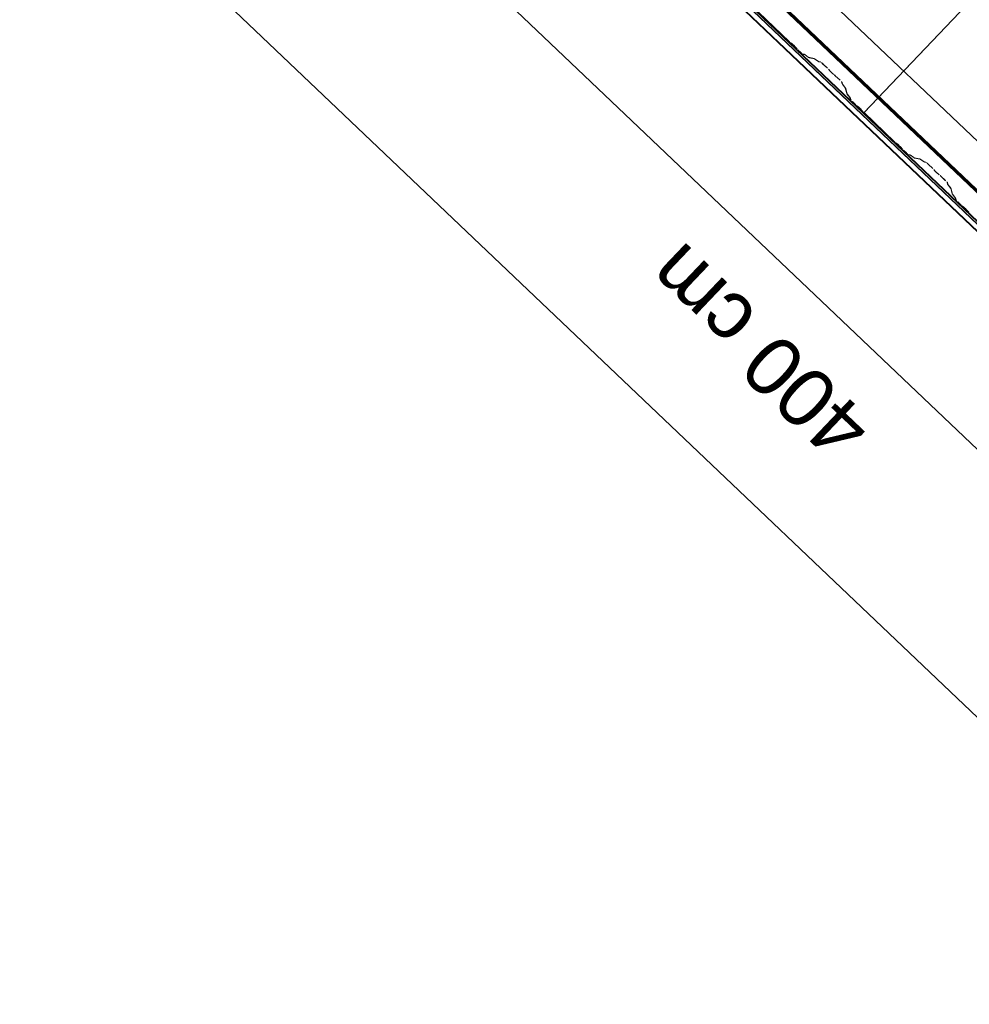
# Model space of a CAD drawing. Header units: metres. Extents: x 32343131.6 to 32343183.7, y 5699223.3 to 5699275.1.
# Tile 110 of 190: x 32343163.3 to 32343165.8, y 5699223.3 to 5699225.8. Entities that reach past the tile are written whole.
import ezdxf

# ---------------------------------------------------------------- set-up
doc = ezdxf.new("R2010")
doc.units = ezdxf.units.M
for name, color, linetype, lineweight in [('0-1', 7, 'Continuous', 5), ('A-ANNO-DIMS', 7, 'Continuous', 9), ('A-ANNO-DIMS-50', 7, 'Continuous', 9)]:
    doc.layers.add(name, color=color, linetype=linetype, lineweight=lineweight)
for name, color, linetype, lineweight, true_color in [('A-ROOF-1', 7, 'Continuous', 5, 0xcccccc), ('E-POWR-CNDT-1', 5, 'Continuous', 70, 0x0000ff), ('S-BEAM-1', 7, 'Continuous', 5, 0xcccccc)]:
    doc.layers.add(name, color=color, linetype=linetype, lineweight=lineweight, true_color=true_color)
doc.styles.add('Arial', font='arial.ttf', dxfattribs={"height": 0.15})
doc.dimstyles.new('Blitzschutz', dxfattribs={"dimscale": 0.3048, "dimtxt": 0.153039, "dimasz": 0.492126, "dimexe": 0.393701, "dimexo": 0.0625, "dimgap": 0.287073, "dimtad": 1, "dimlfac": 100, "dimrnd": 0.01, "dimdsep": 46, "dimtxsty": 'Arial', "dimblk1": 'OBLIQUE', "dimblk2": 'OBLIQUE', "dimsah": 1, "dimcen": 0.09, "dimdle": 0.393701, "dimadec": 0, "dimazin": 0, "dimtfac": 1, "dimtdec": 4, "dimtix": 1, "dimtmove": 0, "dimatfit": 3, "dimfxl": 0.393701, "dimfxlon": 1, "dimtvp": 1, "dimtfill": 1, "dimtolj": 1, "dimtzin": 0, "dimarcsym": 2})

# ---------------------------------------------------------------- blocks, each defined once
blk = doc.blocks.new('Ortgang Hochpunkt - Ortgang Hochpunkt-3544340-TGA_190_LP5_GR_DA-TGA-01_G_')
at = {"layer": 'A-ROOF-1'}
for p, q in [((89.4753, -25.0355), (54.6993, 8.0497)), ((89.3588, -25.1579), (54.5828, 7.9273)), ((54.5837, 7.9281), (89.3597, -25.1571)), ((89.4753, -25.0355), (54.8986, 7.8602)), ((89.3684, -25.1479), (86.4615, -22.3823)), ((89.3689, -25.1474), (86.4659, -22.3855)), ((89.3719, -25.1441), (86.4782, -22.3911)), ((89.3726, -25.1435), (86.4804, -22.392))]:
    blk.add_line(p, q, dxfattribs=at)
blk = doc.blocks.new('ARC_190_LPX_FM_Stellplätze_rvt-1-TGA_190_LP5_GR_DA-TGA-01_G_')
at = {"layer": 'S-BEAM-1'}
for p, q in [((32343165.5106, 5699225.5938), (32343173.7729, 5699234.2783)), ((32343165.5106, 5699225.5938), (32343173.7729, 5699234.2783)), ((32343165.5107, 5699225.5939), (32343173.773, 5699234.2784)), ((32343165.5107, 5699225.5939), (32343173.773, 5699234.2784)), ((32343165.239, 5699225.8523), (32343165.3178, 5699225.7773)), ((32343165.3179, 5699225.7774), (32343165.2391, 5699225.8524)), ((32343165.3258, 5699225.7708), (32343165.321, 5699225.7746)), ((32343165.3218, 5699225.7738), (32343165.3265, 5699225.77)), ((32343165.3327, 5699225.7641), (32343165.3367, 5699225.7596)), ((32343165.3375, 5699225.7589), (32343165.3335, 5699225.7635)), ((32343165.3404, 5699225.7558), (32343165.3479, 5699225.7486)), ((32343165.348, 5699225.7487), (32343165.3405, 5699225.7559)), ((32343165.3571, 5699225.7441), (32343165.3526, 5699225.745)), ((32343165.3537, 5699225.7439), (32343165.3581, 5699225.743)), ((32343165.3673, 5699225.7368), (32343165.3581, 5699225.7435)), ((32343165.3589, 5699225.7426), (32343165.3681, 5699225.7359)), ((32343165.3825, 5699225.7334), (32343165.3681, 5699225.7364)), ((32343165.3691, 5699225.7353), (32343165.3836, 5699225.7324)), ((32343165.3927, 5699225.7262), (32343165.3835, 5699225.7328)), ((32343165.3844, 5699225.7319), (32343165.3936, 5699225.7253)), ((32343165.3985, 5699225.7247), (32343165.3935, 5699225.7257)), ((32343165.3946, 5699225.7247), (32343165.3995, 5699225.7237)), ((32343165.4166, 5699225.7083), (32343165.4042, 5699225.72)), ((32343165.4042, 5699225.7199), (32343165.4165, 5699225.7082)), ((32343165.4199, 5699225.7046), (32343165.4217, 5699225.7024)), ((32343165.4226, 5699225.7016), (32343165.4209, 5699225.7038)), ((32343165.4321, 5699225.6931), (32343165.4298, 5699225.6948)), ((32343165.4307, 5699225.6939), (32343165.433, 5699225.6922)), ((32343165.4367, 5699225.6889), (32343165.449, 5699225.6772)), ((32343165.4491, 5699225.6773), (32343165.4368, 5699225.689)), ((32343165.453, 5699225.6728), (32343165.4543, 5699225.6679)), ((32343165.4554, 5699225.6669), (32343165.4541, 5699225.6718)), ((32343165.4549, 5699225.6669), (32343165.462, 5699225.6581)), ((32343165.463, 5699225.6573), (32343165.4559, 5699225.6661)), ((32343165.4625, 5699225.6573), (32343165.4662, 5699225.643)), ((32343165.4673, 5699225.642), (32343165.4636, 5699225.6563)), ((32343165.4668, 5699225.642), (32343165.4739, 5699225.6332)), ((32343165.4749, 5699225.6324), (32343165.4678, 5699225.6412)), ((32343165.4744, 5699225.6324), (32343165.4755, 5699225.628)), ((32343165.4766, 5699225.627), (32343165.4755, 5699225.6314)), ((32343165.4805, 5699225.6225), (32343165.488, 5699225.6153)), ((32343165.4881, 5699225.6154), (32343165.4806, 5699225.6226)), ((32343165.4961, 5699225.6088), (32343165.4913, 5699225.6126)), ((32343165.492, 5699225.6118), (32343165.4968, 5699225.608)), ((32343165.5029, 5699225.6022), (32343165.5069, 5699225.5976)), ((32343165.5078, 5699225.5969), (32343165.5037, 5699225.6015)), ((32343165.5107, 5699225.5939), (32343165.5106, 5699225.5938)), ((32343165.5106, 5699225.5938), (32343165.5107, 5699225.5939)), ((32343165.5106, 5699225.5938), (32343165.5895, 5699225.5188)), ((32343165.5896, 5699225.5189), (32343165.5107, 5699225.5939)), ((32343165.5975, 5699225.5123), (32343165.5927, 5699225.5161)), ((32343165.5934, 5699225.5153), (32343165.5982, 5699225.5115)), ((32343165.6043, 5699225.5057), (32343165.6084, 5699225.5011)), ((32343165.6092, 5699225.5004), (32343165.6052, 5699225.505)), ((32343165.6121, 5699225.4973), (32343165.6196, 5699225.4902)), ((32343165.6197, 5699225.4903), (32343165.6122, 5699225.4974)), ((32343165.6287, 5699225.4856), (32343165.6243, 5699225.4865)), ((32343165.6254, 5699225.4854), (32343165.6298, 5699225.4845)), ((32343165.639, 5699225.4783), (32343165.6297, 5699225.485)), ((32343165.6306, 5699225.4841), (32343165.6398, 5699225.4774)), ((32343165.6542, 5699225.4749), (32343165.6398, 5699225.4779)), ((32343165.6408, 5699225.4768), (32343165.6553, 5699225.4739)), ((32343165.6644, 5699225.4677), (32343165.6552, 5699225.4744)), ((32343165.6561, 5699225.4734), (32343165.6653, 5699225.4668)), ((32343165.6702, 5699225.4662), (32343165.6652, 5699225.4672)), ((32343165.6663, 5699225.4662), (32343165.6712, 5699225.4652)), ((32343165.6758, 5699225.4614), (32343165.6882, 5699225.4497)), ((32343165.6883, 5699225.4498), (32343165.6759, 5699225.4615)), ((32343165.6916, 5699225.4461), (32343165.6934, 5699225.4439)), ((32343165.6943, 5699225.4431), (32343165.6925, 5699225.4453)), ((32343165.7038, 5699225.4346), (32343165.7015, 5699225.4363)), ((32343165.7024, 5699225.4354), (32343165.7046, 5699225.4337)), ((32343165.7084, 5699225.4305), (32343165.7207, 5699225.4187)), ((32343165.7208, 5699225.4188), (32343165.7085, 5699225.4306)), ((32343165.7247, 5699225.4143), (32343165.726, 5699225.4094)), ((32343165.727, 5699225.4084), (32343165.7258, 5699225.4133)), ((32343165.7266, 5699225.4085), (32343165.7337, 5699225.3996)), ((32343165.7347, 5699225.3988), (32343165.7275, 5699225.4077)), ((32343165.7342, 5699225.3988), (32343165.7379, 5699225.3845)), ((32343165.7389, 5699225.3835), (32343165.7353, 5699225.3978)), ((32343165.7385, 5699225.3836), (32343165.7456, 5699225.3747)), ((32343165.7466, 5699225.3739), (32343165.7394, 5699225.3827)), ((32343165.7461, 5699225.3739), (32343165.7472, 5699225.3695)), ((32343165.7483, 5699225.3685), (32343165.7472, 5699225.3729)), ((32343165.7522, 5699225.364), (32343165.7597, 5699225.3568)), ((32343165.7598, 5699225.3569), (32343165.7523, 5699225.3641)), ((32343165.7678, 5699225.3503), (32343165.763, 5699225.3541)), ((32343165.7637, 5699225.3533), (32343165.7685, 5699225.3495)), ((32343165.7746, 5699225.3437), (32343165.7786, 5699225.3391)), ((32343165.7795, 5699225.3385), (32343165.7754, 5699225.343))]:
    blk.add_line(p, q, dxfattribs=at)
for centre, major_axis, ratio, start_param, end_param in [((32343165.3182, 5699225.7778), (-0.00543, 0.00517), 0.087156, 1.570796, 2.355304), ((32343165.3182, 5699225.7778), (-0.00435, 0.00414), 0.087156, 1.570796, 2.355303), ((32343165.3293, 5699225.7668), (-0.00543, 0.00517), 0.087156, 3.927882, 5.496895), ((32343165.3293, 5699225.7668), (-0.00435, 0.00414), 0.087156, 3.927884, 5.496895), ((32343165.3408, 5699225.7563), (-0.00543, 0.00517), 0.087156, 0.78629, 1.570796), ((32343165.3408, 5699225.7563), (-0.00435, 0.00414), 0.087156, 0.786286, 1.570796), ((32343165.3484, 5699225.7491), (-0.00543, 0.00517), 0.087156, 1.570796, 3.003604), ((32343165.3484, 5699225.7491), (-0.00435, 0.00414), 0.087156, 1.570796, 3.003604), ((32343165.3624, 5699225.7389), (-0.00543, 0.00517), 0.087156, 5.711273, 6.145196), ((32343165.3624, 5699225.7389), (-0.00435, 0.00414), 0.087156, 5.71127, 6.145197), ((32343165.3638, 5699225.7405), (-0.00435, 0.00414), 0.087156, 2.56968, 3.003603), ((32343165.3638, 5699225.7405), (-0.00543, 0.00517), 0.087156, 2.569681, 3.003608), ((32343165.3879, 5699225.7282), (-0.00543, 0.00517), 0.087156, 5.711273, 6.145196), ((32343165.3879, 5699225.7282), (-0.00435, 0.00414), 0.087156, 5.711273, 6.145196), ((32343165.3893, 5699225.7299), (-0.00435, 0.00414), 0.087156, 2.56968, 3.003604), ((32343165.3893, 5699225.7299), (-0.00543, 0.00517), 0.087156, 2.56968, 3.003607), ((32343165.4038, 5699225.7195), (-0.00543, 0.00517), 0.087156, 4.712389, 6.1452), ((32343165.4038, 5699225.7195), (-0.00435, 0.00414), 0.087155, 4.712389, 6.145197), ((32343165.4161, 5699225.7078), (-0.00435, 0.00414), 0.087156, 3.741007, 4.712389), ((32343165.4161, 5699225.7078), (-0.00543, 0.00517), 0.087156, 3.74101, 4.712389), ((32343165.4264, 5699225.6984), (-0.00543, 0.00517), 0.087156, 0.599417, 2.542175), ((32343165.4264, 5699225.6984), (-0.00435, 0.00414), 0.087156, 0.599417, 2.542176), ((32343165.4363, 5699225.6886), (-0.00543, 0.00517), 0.087156, 4.712389, 5.683769), ((32343165.4363, 5699225.6886), (-0.00435, 0.00414), 0.087155, 4.712389, 5.683769), ((32343165.4487, 5699225.6768), (-0.00435, 0.00414), 0.087156, 3.279584, 4.712389), ((32343165.4487, 5699225.6768), (-0.00543, 0.00517), 0.087156, 3.279581, 4.712389), ((32343165.4597, 5699225.6629), (-0.00543, 0.00517), 0.087156, 0.137989, 0.571913), ((32343165.4597, 5699225.6629), (-0.00435, 0.00414), 0.087156, 0.137986, 0.571912), ((32343165.4582, 5699225.6614), (-0.00435, 0.00414), 0.087155, 3.279587, 3.713505), ((32343165.4582, 5699225.6614), (-0.00543, 0.00517), 0.087156, 3.279581, 3.713503), ((32343165.4716, 5699225.6379), (-0.00543, 0.00517), 0.087156, 0.137989, 0.571911), ((32343165.4716, 5699225.6379), (-0.00435, 0.00414), 0.087156, 0.137991, 0.571912), ((32343165.4701, 5699225.6364), (-0.00435, 0.00414), 0.087156, 3.27958, 3.713505), ((32343165.4701, 5699225.6364), (-0.00543, 0.00517), 0.087156, 3.279581, 3.713506), ((32343165.481, 5699225.6229), (-0.00543, 0.00517), 0.087156, 0.137989, 1.570796), ((32343165.481, 5699225.6229), (-0.00435, 0.00414), 0.087156, 0.137991, 1.570796), ((32343165.4885, 5699225.6158), (-0.00543, 0.00517), 0.087156, 1.570796, 2.355306), ((32343165.4885, 5699225.6158), (-0.00435, 0.00414), 0.087156, 1.570796, 2.355302), ((32343165.4996, 5699225.6048), (-0.00543, 0.00517), 0.087156, 3.927883, 5.496893), ((32343165.4996, 5699225.6048), (-0.00435, 0.00414), 0.087155, 3.927882, 5.496896), ((32343165.5111, 5699225.5943), (-0.00543, 0.00517), 0.087156, 0.78629, 1.570796), ((32343165.5111, 5699225.5943), (-0.00435, 0.00414), 0.087156, 0.786288, 1.570796), ((32343165.5899, 5699225.5193), (-0.00543, 0.00517), 0.087156, 1.570796, 2.355304), ((32343165.5899, 5699225.5193), (-0.00435, 0.00414), 0.087156, 1.570797, 2.355303), ((32343165.601, 5699225.5083), (-0.00543, 0.00517), 0.087156, 3.927882, 5.496895), ((32343165.601, 5699225.5083), (-0.00435, 0.00414), 0.087156, 3.927883, 5.496895), ((32343165.6125, 5699225.4978), (-0.00543, 0.00517), 0.087156, 0.78629, 1.570796), ((32343165.6125, 5699225.4978), (-0.00435, 0.00414), 0.087156, 0.786286, 1.570796), ((32343165.62, 5699225.4906), (-0.00543, 0.00517), 0.087156, 1.570796, 3.003603), ((32343165.62, 5699225.4906), (-0.00435, 0.00414), 0.087155, 1.570796, 3.003604), ((32343165.6341, 5699225.4804), (-0.00543, 0.00517), 0.087156, 5.711273, 6.145196), ((32343165.6341, 5699225.4804), (-0.00435, 0.00414), 0.087156, 5.711273, 6.145196), ((32343165.6355, 5699225.482), (-0.00435, 0.00414), 0.087156, 2.569681, 3.003603), ((32343165.6355, 5699225.482), (-0.00543, 0.00517), 0.087155, 2.569681, 3.003601), ((32343165.6595, 5699225.4698), (-0.00543, 0.00517), 0.087156, 5.711273, 6.145197), ((32343165.6595, 5699225.4698), (-0.00435, 0.00414), 0.087156, 5.711271, 6.145196), ((32343165.661, 5699225.4714), (-0.00435, 0.00414), 0.087156, 2.569685, 3.003603), ((32343165.661, 5699225.4714), (-0.00543, 0.00517), 0.087155, 2.569681, 3.003601), ((32343165.6755, 5699225.4611), (-0.00543, 0.00517), 0.087156, 4.712389, 6.1452), ((32343165.6755, 5699225.4611), (-0.00435, 0.00414), 0.087156, 4.712389, 6.145196), ((32343165.6878, 5699225.4493), (-0.00435, 0.00414), 0.087156, 3.741013, 4.712389), ((32343165.6878, 5699225.4493), (-0.00543, 0.00517), 0.087156, 3.74101, 4.712389), ((32343165.6981, 5699225.4399), (-0.00543, 0.00517), 0.087156, 0.599418, 2.542176), ((32343165.6981, 5699225.4399), (-0.00435, 0.00414), 0.087156, 0.599418, 2.542176), ((32343165.708, 5699225.4301), (-0.00543, 0.00517), 0.087156, 4.712389, 5.683769), ((32343165.708, 5699225.4301), (-0.00435, 0.00414), 0.087156, 4.712389, 5.683768), ((32343165.7204, 5699225.4184), (-0.00435, 0.00414), 0.087156, 3.27958, 4.712389), ((32343165.7204, 5699225.4184), (-0.00543, 0.00517), 0.087156, 3.279581, 4.712389), ((32343165.7314, 5699225.4044), (-0.00543, 0.00517), 0.087156, 0.137989, 0.571912), ((32343165.7314, 5699225.4044), (-0.00435, 0.00414), 0.087156, 0.137987, 0.571912), ((32343165.7298, 5699225.4029), (-0.00435, 0.00414), 0.087156, 3.279583, 3.713505), ((32343165.7298, 5699225.4029), (-0.00543, 0.00517), 0.087156, 3.279581, 3.713502), ((32343165.7433, 5699225.3795), (-0.00543, 0.00517), 0.087156, 0.137989, 0.57191), ((32343165.7433, 5699225.3795), (-0.00435, 0.00414), 0.087155, 0.137989, 0.571912), ((32343165.7417, 5699225.378), (-0.00435, 0.00414), 0.087156, 3.279583, 3.713505), ((32343165.7417, 5699225.378), (-0.00543, 0.00517), 0.087156, 3.279581, 3.713506), ((32343165.7527, 5699225.3645), (-0.00543, 0.00517), 0.087156, 0.137989, 1.570796), ((32343165.7527, 5699225.3645), (-0.00435, 0.00414), 0.087156, 0.137987, 1.570796), ((32343165.7602, 5699225.3573), (-0.00543, 0.00517), 0.087156, 1.570796, 2.355306), ((32343165.7602, 5699225.3573), (-0.00435, 0.00414), 0.087156, 1.570796, 2.355302), ((32343165.7713, 5699225.3463), (-0.00543, 0.00517), 0.087156, 3.927883, 5.496893), ((32343165.7713, 5699225.3463), (-0.00435, 0.00414), 0.087155, 3.927884, 5.496896), ((32343165.7828, 5699225.3358), (-0.00543, 0.00517), 0.087156, 0.78629, 1.570796), ((32343165.7828, 5699225.3358), (-0.00435, 0.00414), 0.087156, 0.786289, 1.570796)]:
    blk.add_ellipse(centre, major_axis=major_axis, ratio=ratio, start_param=start_param, end_param=end_param, dxfattribs=at)
at = {"layer": 'A-ROOF-1'}
blk.add_blockref('Ortgang Hochpunkt - Ortgang Hochpunkt-3544340-TGA_190_LP5_GR_DA-TGA-01_G_', (32343077.7673, 5699249.1855), dxfattribs=at)
blk = doc.blocks.new('DIMBLOCK1-TGA_190_LP5_GR_DA-TGA-01_G_')
at = {"layer": 'A-ANNO-DIMS-50', "transparency": 16777216}
for p, q in [((32343163.934, 5699226.5045), (32343164.0167, 5699226.5914)), ((32343163.934, 5699226.5045), (32343163.8513, 5699226.4176)), ((32343166.9189, 5699223.6647), (32343163.934, 5699226.5045)), ((32343166.832, 5699223.7474), (32343166.9147, 5699223.8343)), ((32343166.832, 5699223.7474), (32343166.7493, 5699223.6605))]:
    blk.add_line(p, q, dxfattribs=at)
at = {"layer": 'A-ANNO-DIMS-50', "lineweight": 35, "transparency": 16777216}
for p, q in [((32343163.934, 5699226.5045), (32343163.828, 5699226.5019)), ((32343163.934, 5699226.5045), (32343164.04, 5699226.5071)), ((32343166.832, 5699223.7474), (32343166.726, 5699223.7448)), ((32343166.832, 5699223.7474), (32343166.938, 5699223.75))]:
    blk.add_line(p, q, dxfattribs=at)
at = {"layer": 'A-ANNO-DIMS-50', "color": 0, "transparency": 16777216, "insert": (32343165.4366, 5699224.6853), "char_height": 0.15, "width": 0.822172, "attachment_point": 1, "rotation": 136.4273, "line_spacing_factor": 0.941778, "style": 'Arial', "bg_fill": 3, "box_fill_scale": 1.25, "bg_fill_color": 256, "bg_fill_true_color": 13158600, "bg_fill_transparency": 0}
blk.add_mtext('400 cm', dxfattribs=at)
blk = doc.blocks.new('_Oblique')
at = {"color": 0, "linetype": 'ByBlock', "lineweight": -2}
blk.add_line((-0.5, -0.5), (0.5, 0.5), dxfattribs=at)
blk = doc.blocks.new('DIMBLOCK8-TGA_190_LP5_GR_DA-TGA-01_G_')
at = {"layer": 'A-ANNO-DIMS-50', "transparency": 16777216}
for p, q in [((32343157.7934, 5699231.6564), (32343157.8761, 5699231.7434)), ((32343157.7934, 5699231.6564), (32343157.7106, 5699231.5695)), ((32343166.5743, 5699223.3024), (32343157.7934, 5699231.6564)), ((32343166.4874, 5699223.3851), (32343166.5701, 5699223.4721)), ((32343166.4874, 5699223.3851), (32343166.4046, 5699223.2982))]:
    blk.add_line(p, q, dxfattribs=at)
at = {"layer": 'A-ANNO-DIMS-50', "lineweight": 35, "transparency": 16777216}
for p, q in [((32343157.7934, 5699231.6564), (32343157.6873, 5699231.6538)), ((32343157.7934, 5699231.6564), (32343157.8994, 5699231.6591)), ((32343166.4874, 5699223.3851), (32343166.3813, 5699223.3825)), ((32343166.4874, 5699223.3851), (32343166.5934, 5699223.3878))]:
    blk.add_line(p, q, dxfattribs=at)
at = {"layer": 'A-ANNO-DIMS-50', "color": 0, "transparency": 16777216, "insert": (32343162.2358, 5699227.0404), "char_height": 0.15, "width": 0.960613, "attachment_point": 1, "rotation": 136.4273, "line_spacing_factor": 0.941778, "style": 'Arial', "bg_fill": 3, "box_fill_scale": 1.25, "bg_fill_color": 256, "bg_fill_true_color": 13158600, "bg_fill_transparency": 0}
blk.add_mtext('1200 cm', dxfattribs=at)

msp = doc.modelspace()

# ---------------------------------------------------------------- linework, layer by layer
at = {"layer": 'E-POWR-CNDT-1'}
msp.add_line((32343158.51489, 5699232.32418), (32343167.14331, 5699224.11527), dxfattribs=at)

# ---------------------------------------------------------------- block references
at = {"layer": '0-1'}
msp.add_blockref('ARC_190_LPX_FM_Stellplätze_rvt-1-TGA_190_LP5_GR_DA-TGA-01_G_', (0, 0), dxfattribs=at)

# ---------------------------------------------------------------- next in the draw order: dimensions: what is measured, and where the dimension line sits
at = {"layer": 'A-ANNO-DIMS'}
dim = msp.add_linear_dim(base=(32343163.93399, 5699226.5045), p1=(32343166.91471, 5699223.83434), p2=(32343164.01671, 5699226.59144), angle=316.42726, dimstyle='Blitzschutz', override={"dimpost": '<> cm', "dimfxl": 4}, dxfattribs=at)
dim.commit()
dim.dimension.update_dxf_attribs({"geometry": 'DIMBLOCK1-TGA_190_LP5_GR_DA-TGA-01_G_', "text_midpoint": (32343165.49609, 5699225.24483)})

# ---------------------------------------------------------------- next in the draw order: dimensions: what is measured, and where the dimension line sits
dim = msp.add_linear_dim(base=(32343157.79336, 5699231.65645), p1=(32343166.57007, 5699223.47209), p2=(32343157.87607, 5699231.74339), angle=316.42726, dimstyle='Blitzschutz', override={"dimpost": '<> cm', "dimfxl": 11.999999}, dxfattribs=at)
dim.commit()
dim.dimension.update_dxf_attribs({"geometry": 'DIMBLOCK8-TGA_190_LP5_GR_DA-TGA-01_G_', "text_midpoint": (32343162.25346, 5699227.63968)})

doc.saveas('drawing.dxf')
